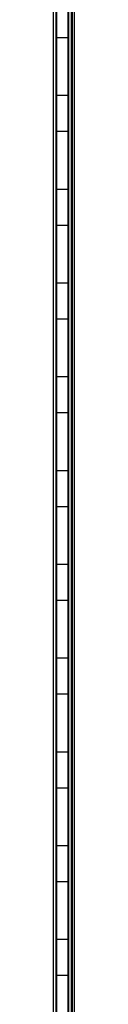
# Model space of a CAD drawing. Header units: millimetres. Extents: x -503 to 1509, y -1200 to 1200.
# Tile 3 of 9: x 503 to 510, y -544 to -208. Entities that reach past the tile are written whole.
import ezdxf

# ---------------------------------------------------------------- set-up
doc = ezdxf.new("R2010")
doc.units = ezdxf.units.MM

msp = doc.modelspace()

# ---------------------------------------------------------------- linework, layer by layer
at = {"color": 7, "linetype": 'Continuous', "lineweight": 25}
for p, q in [((503.22, -1199.65), (503.22, 1199.65)), ((504.02, 1198.85), (504.02, -1198.85)), ((504.37, -1198.5), (504.37, 1198.5)), ((508.12, 25.7), (508.12, -1194.75)), ((508.47, -1194.4), (508.47, 25.7)), ((509.27, 25.7), (509.27, -1193.6)), ((509.62, -1193.25), (509.62, 25.7)), ((510.32, -1192.55), (510.32, 25.7)), ((508.12, -214.2), (504.37, -214.2)), ((504.37, -233.8), (508.12, -233.8)), ((508.12, -246.2), (504.37, -246.2)), ((504.37, -265.8), (508.12, -265.8)), ((508.12, -278.2), (504.37, -278.2)), ((504.37, -297.8), (508.12, -297.8)), ((508.12, -310.2), (504.37, -310.2)), ((504.37, -329.8), (508.12, -329.8)), ((508.12, -342.2), (504.37, -342.2)), ((504.37, -361.8), (508.12, -361.8)), ((508.12, -374.2), (504.37, -374.2)), ((504.37, -393.8), (508.12, -393.8)), ((508.12, -406.2), (504.37, -406.2)), ((504.37, -425.8), (508.12, -425.8)), ((508.12, -438.2), (504.37, -438.2)), ((504.37, -457.8), (508.12, -457.8)), ((508.12, -470.2), (504.37, -470.2)), ((504.37, -489.8), (508.12, -489.8)), ((508.12, -502.2), (504.37, -502.2)), ((504.37, -521.8), (508.12, -521.8)), ((508.12, -534.2), (504.37, -534.2))]:
    msp.add_line(p, q, dxfattribs=at)

doc.saveas('drawing.dxf')
